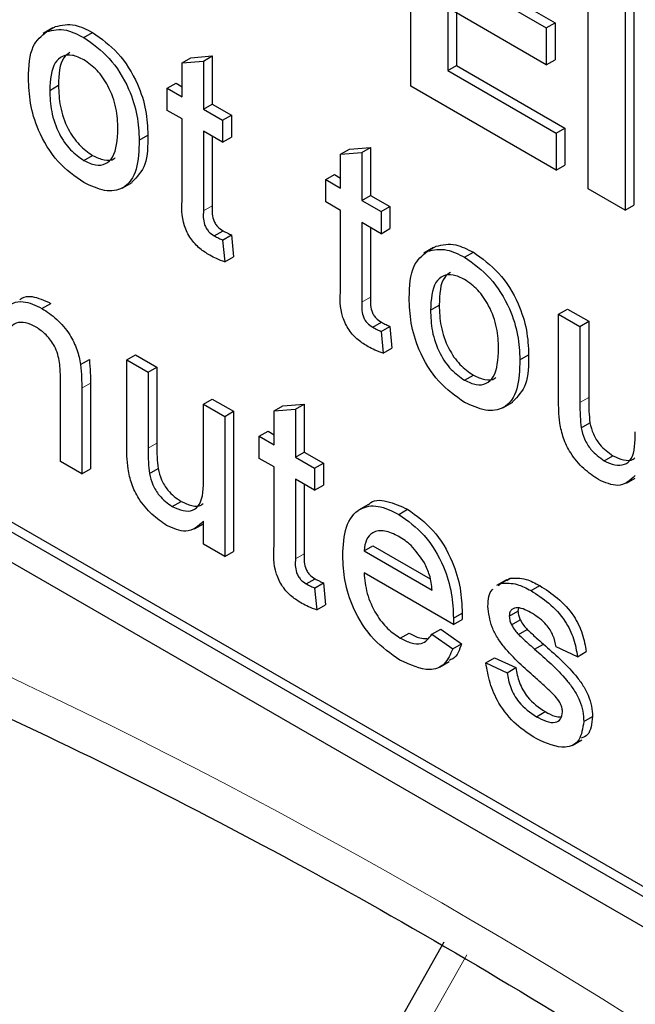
# Paper-space layout 'Blatt2' of a CAD drawing. Header units: millimetres. Extents: x 5 to 418, y 2 to 292.
# Tile 11 of 76: x 95.02 to 97.51, y 154.94 to 158.92. Entities that reach past the tile are written whole.
import ezdxf

# ---------------------------------------------------------------- set-up
doc = ezdxf.new("R2010")
doc.units = ezdxf.units.MM

psp = doc.layouts.new('Blatt2')

# ---------------------------------------------------------------- linework, layer by layer
at = {"color": 7, "linetype": 'Continuous', "lineweight": 25}
for p, q in [((87.6813, 160.9461), (105.359, 150.741)), ((96.5999, 158.6554), (96.5999, 159.5536)), ((96.7495, 159.1218), (97.1484, 158.8915)), ((96.7848, 159.1422), (97.1837, 158.9119)), ((97.3179, 158.2409), (97.3179, 159.1391)), ((97.5028, 159.0731), (97.5028, 158.1749)), ((97.4675, 159.0527), (97.4675, 158.1545)), ((97.1484, 158.7418), (96.7495, 158.9721)), ((96.7495, 158.9721), (96.7495, 158.7187)), ((96.7848, 158.9516), (96.7848, 158.7391)), ((95.1529, 158.8915), (95.1131, 158.8686)), ((95.1277, 158.8766), (95.1631, 158.897)), ((95.2781, 158.8521), (95.3134, 158.8725)), ((97.1484, 158.8915), (97.1837, 158.9119)), ((97.1484, 158.8915), (97.1484, 158.7418)), ((97.1837, 158.9119), (97.1837, 158.7622)), ((95.6757, 158.7506), (95.711, 158.771)), ((95.6757, 158.7506), (95.7618, 158.7575)), ((95.711, 158.771), (95.7971, 158.7779)), ((95.7618, 158.7575), (95.7971, 158.7779)), ((95.7618, 158.7575), (95.7618, 158.5629)), ((95.7971, 158.7779), (95.7971, 158.5833)), ((97.1484, 158.7418), (97.1837, 158.7622)), ((95.6757, 158.6126), (95.6757, 158.7506)), ((96.7495, 158.7187), (96.7848, 158.7391)), ((96.7495, 158.7187), (97.1882, 158.4654)), ((96.7848, 158.7391), (97.2236, 158.4858)), ((95.14, 158.6387), (95.1753, 158.6592)), ((95.6154, 158.6474), (95.6507, 158.6678)), ((95.6154, 158.5579), (95.6154, 158.6474)), ((95.6154, 158.6474), (95.6757, 158.6126)), ((95.6507, 158.6678), (95.6757, 158.6534)), ((97.1882, 158.3157), (96.5999, 158.6554)), ((95.6757, 158.5231), (95.6154, 158.5579)), ((95.7618, 158.5629), (95.7971, 158.5833)), ((95.7618, 158.5629), (95.8393, 158.5182)), ((95.7971, 158.5833), (95.8747, 158.5386)), ((95.6757, 158.205), (95.6757, 158.5231)), ((95.8393, 158.5182), (95.8747, 158.5386)), ((95.8393, 158.5182), (95.8393, 158.4287)), ((95.8747, 158.5386), (95.8747, 158.4491)), ((92.2421, 158.4765), (105.3943, 150.8839)), ((97.1882, 158.4654), (97.2236, 158.4858)), ((97.2236, 158.4858), (97.2236, 158.3361)), ((92.2068, 158.4561), (105.359, 150.8635)), ((95.5017, 158.4375), (95.5371, 158.458)), ((95.8393, 158.4287), (95.7618, 158.4734)), ((95.7618, 158.4734), (95.7618, 158.1517)), ((95.7971, 158.453), (95.7971, 158.1722)), ((95.8393, 158.4287), (95.8747, 158.4491)), ((97.1882, 158.4654), (97.1882, 158.3157)), ((96.3164, 158.3807), (96.3518, 158.4011)), ((96.3518, 158.4011), (96.4379, 158.408)), ((96.4025, 158.3876), (96.4379, 158.408)), ((96.4379, 158.408), (96.4379, 158.2134)), ((95.2781, 158.3549), (95.3134, 158.3753)), ((96.3164, 158.3807), (96.4025, 158.3876)), ((96.3164, 158.2427), (96.3164, 158.3807)), ((96.4025, 158.3876), (96.4025, 158.193)), ((97.1882, 158.3157), (97.2236, 158.3361)), ((96.2561, 158.2775), (96.2915, 158.2979)), ((96.2561, 158.188), (96.2561, 158.2775)), ((96.2561, 158.2775), (96.3164, 158.2427)), ((96.2915, 158.2979), (96.3164, 158.2835)), ((95.4333, 158.2436), (95.4731, 158.2665)), ((97.4675, 158.1545), (97.3179, 158.2409)), ((96.4025, 158.193), (96.4379, 158.2134)), ((96.4379, 158.2134), (96.5154, 158.1687)), ((96.3164, 158.1532), (96.2561, 158.188)), ((96.4025, 158.193), (96.48, 158.1483)), ((96.48, 158.1483), (96.5154, 158.1687)), ((96.5154, 158.1687), (96.5154, 158.0792)), ((97.4675, 158.1545), (97.5028, 158.1749)), ((96.3164, 157.8351), (96.3164, 158.1532)), ((96.48, 158.1483), (96.48, 158.0588)), ((96.48, 158.0588), (96.4025, 158.1035)), ((96.4025, 158.1035), (96.4025, 157.7818)), ((96.4379, 158.0831), (96.4379, 157.8023)), ((96.48, 158.0588), (96.5154, 158.0792)), ((95.8055, 158.0503), (95.8409, 158.0708)), ((95.8393, 158.0333), (95.8747, 158.0537)), ((95.8747, 158.0537), (95.8833, 157.9653)), ((95.8393, 158.0333), (95.8479, 157.9449)), ((96.6928, 158.0026), (96.653, 157.9796)), ((96.6676, 157.9876), (96.703, 158.008)), ((95.8479, 157.9449), (95.8833, 157.9653)), ((96.8179, 157.9632), (96.8533, 157.9836)), ((95.1086, 157.7565), (95.144, 157.7769)), ((96.6799, 157.7498), (96.7152, 157.7702)), ((97.1983, 157.7336), (97.2337, 157.754)), ((97.1983, 157.3841), (97.1983, 157.7336)), ((97.1983, 157.7336), (97.2844, 157.6839)), ((97.2337, 157.754), (97.3198, 157.7043)), ((96.4463, 157.6805), (96.4816, 157.7009)), ((96.48, 157.6634), (96.5154, 157.6839)), ((96.5154, 157.6839), (96.524, 157.5954)), ((97.2844, 157.6839), (97.3198, 157.7043)), ((97.2844, 157.6839), (97.2844, 157.3756)), ((97.3198, 157.7043), (97.3198, 157.396)), ((96.48, 157.6634), (96.4887, 157.575)), ((95.4518, 157.5485), (95.4871, 157.5689)), ((95.4871, 157.5689), (95.5732, 157.5192)), ((96.4887, 157.575), (96.524, 157.5954)), ((97.0416, 157.5486), (97.0769, 157.569)), ((95.2647, 157.5293), (95.3001, 157.5497)), ((95.4518, 157.199), (95.4518, 157.5485)), ((95.4518, 157.5485), (95.5379, 157.4988)), ((95.5379, 157.4988), (95.5732, 157.5192)), ((95.5732, 157.5192), (95.5732, 157.2109)), ((95.5379, 157.4988), (95.5379, 157.1905)), ((96.8179, 157.4659), (96.8533, 157.4863)), ((95.1831, 157.1367), (95.1831, 157.4752)), ((95.3045, 157.4543), (95.3045, 157.1074)), ((95.2692, 157.4339), (95.2692, 157.087)), ((95.7618, 157.3695), (95.7971, 157.3899)), ((95.7618, 157.0718), (95.7618, 157.3695)), ((95.7618, 157.3695), (95.8479, 157.3198)), ((95.7971, 157.3899), (95.8833, 157.3402)), ((96.0477, 157.3424), (96.0831, 157.3628)), ((96.0831, 157.3628), (96.1692, 157.3697)), ((96.1338, 157.3493), (96.1692, 157.3697)), ((96.1692, 157.3697), (96.1692, 157.1751)), ((96.9732, 157.3546), (97.013, 157.3776)), ((95.8479, 157.3198), (95.8833, 157.3402)), ((95.8479, 157.3198), (95.8479, 156.7529)), ((95.8833, 157.3402), (95.8833, 156.7733)), ((96.0477, 157.3424), (96.1338, 157.3493)), ((96.0477, 157.2044), (96.0477, 157.3424)), ((96.1338, 157.3493), (96.1338, 157.1547)), ((97.2894, 157.2733), (97.3248, 157.2937)), ((95.9874, 157.2392), (96.0228, 157.2596)), ((95.9874, 157.1497), (95.9874, 157.2392)), ((95.9874, 157.2392), (96.0477, 157.2044)), ((96.0228, 157.2596), (96.0477, 157.2453)), ((96.1338, 157.1547), (96.1692, 157.1751)), ((96.1692, 157.1751), (96.2467, 157.1304)), ((97.3823, 157.1401), (97.4176, 157.1605)), ((95.2692, 157.087), (95.1831, 157.1367)), ((96.0477, 157.1149), (95.9874, 157.1497)), ((96.1338, 157.1547), (96.2113, 157.11)), ((96.2113, 157.11), (96.2467, 157.1304)), ((96.2467, 157.1304), (96.2467, 157.0409)), ((95.2692, 157.087), (95.3045, 157.1074)), ((95.5429, 157.0881), (95.5782, 157.1086)), ((96.0477, 156.7968), (96.0477, 157.1149)), ((96.2113, 157.11), (96.2113, 157.0205)), ((96.2113, 157.0205), (96.1338, 157.0652)), ((96.1338, 157.0652), (96.1338, 156.7436)), ((96.1692, 157.0448), (96.1692, 156.764)), ((96.2113, 157.0205), (96.2467, 157.0409)), ((97.4725, 157.0492), (97.5083, 157.0699)), ((95.6357, 156.955), (95.6711, 156.9754)), ((96.4287, 156.9632), (96.3889, 156.9402)), ((96.5519, 156.9233), (96.5873, 156.9437)), ((95.7259, 156.8641), (95.7618, 156.8848)), ((95.7618, 156.8026), (95.7618, 156.8952)), ((95.8479, 156.7529), (95.7618, 156.8026)), ((95.8479, 156.7529), (95.8833, 156.7733)), ((96.4111, 156.7758), (96.4465, 156.7963)), ((96.4111, 156.7758), (96.6867, 156.6167)), ((96.4465, 156.7963), (96.6785, 156.6623)), ((96.7725, 156.4778), (96.4111, 156.6863)), ((96.1776, 156.6422), (96.2129, 156.6626)), ((96.2113, 156.6252), (96.2467, 156.6456)), ((96.2467, 156.6456), (96.2553, 156.5571)), ((96.9872, 156.6588), (96.9474, 156.6358)), ((96.9538, 156.6352), (96.9663, 156.6443)), ((96.9663, 156.6443), (97.0017, 156.6647)), ((96.9891, 156.6556), (97.0017, 156.6647)), ((96.2113, 156.6252), (96.22, 156.5367)), ((97.0865, 156.6147), (97.1219, 156.6351)), ((96.22, 156.5367), (96.2553, 156.5571)), ((96.7729, 156.503), (96.8082, 156.5234)), ((96.9985, 156.5112), (97.0339, 156.5316)), ((97.0359, 156.544), (97.0339, 156.5316)), ((96.7725, 156.4778), (96.8078, 156.4982)), ((97.0075, 156.4763), (97.0429, 156.4967)), ((96.5578, 156.4227), (96.5932, 156.4431)), ((96.6858, 156.4383), (96.7212, 156.4587)), ((96.7212, 156.4587), (96.8055, 156.4)), ((97.0359, 156.4372), (97.0713, 156.4577)), ((96.6858, 156.4383), (96.7702, 156.3796)), ((96.7702, 156.3796), (96.8055, 156.4)), ((97.101, 156.3779), (97.1364, 156.3983)), ((97.2741, 156.3473), (97.188, 156.3871)), ((97.2741, 156.3473), (97.3094, 156.3677)), ((96.716, 156.3052), (96.7558, 156.3281)), ((96.9038, 156.3224), (96.9391, 156.3428)), ((96.9391, 156.3428), (97.0252, 156.303)), ((96.9038, 156.3224), (96.9899, 156.2826)), ((96.9899, 156.2826), (97.0252, 156.303)), ((97.1086, 156.1047), (97.1439, 156.1251)), ((97.2999, 156.085), (97.3353, 156.1054)), ((97.2527, 155.9884), (97.2925, 156.0114)), ((96.7336, 155.1917), (95.0972, 152.2903))]:
    psp.add_line(p, q, dxfattribs=at)
at = {"color": 7, "linetype": 'Continuous', "lineweight": 18}
for p, q in [((95.7618, 158.1517), (95.7971, 158.1722)), ((96.4025, 157.7818), (96.4379, 157.8023)), ((95.2692, 157.4339), (95.3045, 157.4543)), ((97.2844, 157.3756), (97.3198, 157.396)), ((95.5379, 157.1905), (95.5732, 157.2109)), ((96.1338, 156.7436), (96.1692, 156.764)), ((96.8264, 155.1411), (95.19, 152.2396))]:
    psp.add_line(p, q, dxfattribs=at)
psp.add_arc((84.7687, 134.6373), 23.9173, 50.3038, 69.70158, dxfattribs=at)
at = {"color": 7, "linetype": 'Continuous', "lineweight": 25}
for points, knots in [([(95.0539, 158.6881), (95.0558, 158.7357), (95.0593, 158.8205), (95.1068, 158.8595), (95.1277, 158.8766)], [0, 0, 0, 0, 0.560951, 1, 1, 1, 1]), ([(95.1277, 158.8766), (95.1532, 158.8823), (95.1988, 158.8925), (95.2538, 158.8645), (95.2781, 158.8521)], [0, 0, 0, 0, 0.559038, 1, 1, 1, 1]), ([(95.1631, 158.897), (95.1886, 158.9027), (95.2341, 158.9129), (95.2891, 158.8849), (95.3134, 158.8725)], [0, 0, 0, 0, 0.559038, 1, 1, 1, 1]), ([(95.3134, 158.8725), (95.3487, 158.8477), (95.4192, 158.798), (95.496, 158.6742), (95.5327, 158.5562), (95.5356, 158.4907), (95.5371, 158.458)], [0, 0, 0, 0, 0.279554, 0.5586, 0.778985, 1, 1, 1, 1]), ([(95.2781, 158.8521), (95.3134, 158.8273), (95.3839, 158.7776), (95.4606, 158.6538), (95.4973, 158.5358), (95.5002, 158.4703), (95.5017, 158.4375)], [0, 0, 0, 0, 0.279554, 0.5586, 0.778985, 1, 1, 1, 1]), ([(95.2781, 158.7626), (95.2623, 158.7701), (95.2307, 158.7852), (95.1896, 158.7794), (95.146, 158.7416), (95.1425, 158.6811), (95.14, 158.6387)], [0, 0, 0, 0, 0.187139, 0.374031, 0.561108, 1, 1, 1, 1]), ([(95.221, 158.7914), (95.2125, 158.7853), (95.1792, 158.7615), (95.177, 158.7028), (95.1753, 158.6592)], [0, 0, 0, 0, 0.254666, 1, 1, 1, 1]), ([(95.4156, 158.4826), (95.4145, 158.5102), (95.4125, 158.5653), (95.3821, 158.6515), (95.3332, 158.7239), (95.2964, 158.7497), (95.2781, 158.7626)], [0, 0, 0, 0, 0.281069, 0.560318, 0.780175, 1, 1, 1, 1]), ([(95.2781, 158.2653), (95.242, 158.2906), (95.1701, 158.3409), (95.0919, 158.4683), (95.058, 158.5883), (95.0552, 158.6548), (95.0539, 158.6881)], [0, 0, 0, 0, 0.279616, 0.558363, 0.778854, 1, 1, 1, 1]), ([(95.14, 158.6387), (95.141, 158.6108), (95.1431, 158.5551), (95.1721, 158.4674), (95.2222, 158.3941), (95.2594, 158.3679), (95.2781, 158.3549)], [0, 0, 0, 0, 0.281133, 0.560388, 0.78016, 1, 1, 1, 1]), ([(95.1753, 158.6592), (95.1764, 158.6312), (95.1785, 158.5755), (95.2074, 158.4878), (95.2576, 158.4145), (95.2948, 158.3883), (95.3134, 158.3753)], [0, 0, 0, 0, 0.281133, 0.560388, 0.78016, 1, 1, 1, 1]), ([(95.2781, 158.3549), (95.294, 158.3473), (95.3259, 158.3321), (95.3669, 158.3392), (95.4101, 158.3785), (95.4133, 158.4397), (95.4156, 158.4826)], [0, 0, 0, 0, 0.187043, 0.373944, 0.560984, 1, 1, 1, 1]), ([(95.5017, 158.4375), (95.5005, 158.396), (95.4981, 158.3132), (95.4456, 158.2373), (95.3638, 158.2258), (95.3066, 158.2522), (95.2781, 158.2653)], [0, 0, 0, 0, 0.28103, 0.559511, 0.7796, 1, 1, 1, 1]), ([(95.5371, 158.458), (95.5365, 158.4152), (95.5355, 158.3319), (95.4929, 158.2888), (95.4721, 158.2678)], [0, 0, 0, 0, 0.512908, 1, 1, 1, 1]), ([(95.3134, 158.3753), (95.3291, 158.368), (95.3605, 158.3536), (95.3925, 158.355), (95.4033, 158.3656), (95.4047, 158.3669)], [0, 0, 0, 0, 0.465384, 0.930414, 1, 1, 1, 1]), ([(95.7872, 157.9714), (95.7737, 157.9798), (95.7467, 157.9965), (95.7078, 158.037), (95.6707, 158.1153), (95.6736, 158.168), (95.6757, 158.205)], [0, 0, 0, 0, 0.187435, 0.373825, 0.559467, 1, 1, 1, 1]), ([(95.7971, 158.1722), (95.7961, 158.1541), (95.7947, 158.1315), (95.8081, 158.1012), (95.8211, 158.0831), (95.833, 158.0757), (95.8409, 158.0708)], [0, 0, 0, 0, 0.49959, 0.625224, 0.750353, 1, 1, 1, 1]), ([(95.7618, 158.1517), (95.7607, 158.1337), (95.7593, 158.1111), (95.7727, 158.0808), (95.7857, 158.0627), (95.7976, 158.0553), (95.8055, 158.0503)], [0, 0, 0, 0, 0.49959, 0.625224, 0.750353, 1, 1, 1, 1]), ([(95.8055, 158.0503), (95.8118, 158.0469), (95.8231, 158.0408), (95.8344, 158.0356), (95.8393, 158.0333)], [0, 0, 0, 0, 0.559961, 1, 1, 1, 1]), ([(95.8409, 158.0708), (95.8472, 158.0673), (95.8585, 158.0612), (95.8697, 158.056), (95.8747, 158.0537)], [0, 0, 0, 0, 0.559961, 1, 1, 1, 1]), ([(96.6676, 157.9876), (96.6931, 157.9933), (96.7386, 158.0035), (96.7936, 157.9755), (96.8179, 157.9632)], [0, 0, 0, 0, 0.559038, 1, 1, 1, 1]), ([(96.703, 158.008), (96.7284, 158.0137), (96.774, 158.0239), (96.829, 157.9959), (96.8533, 157.9836)], [0, 0, 0, 0, 0.559038, 1, 1, 1, 1]), ([(95.8479, 157.9449), (95.8367, 157.9488), (95.8166, 157.9558), (95.7962, 157.9666), (95.7872, 157.9714)], [0, 0, 0, 0, 0.560083, 1, 1, 1, 1]), ([(96.5937, 157.7992), (96.5957, 157.8468), (96.5991, 157.9316), (96.6467, 157.9705), (96.6676, 157.9876)], [0, 0, 0, 0, 0.560951, 1, 1, 1, 1]), ([(96.8179, 157.9632), (96.8532, 157.9383), (96.9237, 157.8887), (97.0005, 157.7648), (97.0372, 157.6468), (97.0401, 157.5814), (97.0416, 157.5486)], [0, 0, 0, 0, 0.279554, 0.5586, 0.778985, 1, 1, 1, 1]), ([(96.8533, 157.9836), (96.8886, 157.9587), (96.9591, 157.9091), (97.0358, 157.7852), (97.0726, 157.6672), (97.0755, 157.6018), (97.0769, 157.569)], [0, 0, 0, 0, 0.279554, 0.5586, 0.778985, 1, 1, 1, 1]), ([(96.8179, 157.8737), (96.8021, 157.8812), (96.7706, 157.8962), (96.7294, 157.8905), (96.6859, 157.8526), (96.6823, 157.7922), (96.6799, 157.7498)], [0, 0, 0, 0, 0.187139, 0.374031, 0.561108, 1, 1, 1, 1]), ([(96.7608, 157.9024), (96.7523, 157.8964), (96.719, 157.8725), (96.7168, 157.8139), (96.7152, 157.7702)], [0, 0, 0, 0, 0.254666, 1, 1, 1, 1]), ([(96.9554, 157.5937), (96.9544, 157.6213), (96.9523, 157.6763), (96.922, 157.7626), (96.873, 157.8349), (96.8363, 157.8607), (96.8179, 157.8737)], [0, 0, 0, 0, 0.281069, 0.560318, 0.780175, 1, 1, 1, 1]), ([(95.0189, 157.7923), (95.0215, 157.7943), (95.0346, 157.8049), (95.0763, 157.8081), (95.1183, 157.7887), (95.144, 157.7769)], [0, 0, 0, 0, 0.0872232, 0.4428035, 1, 1, 1, 1]), ([(96.428, 157.6015), (96.4144, 157.6099), (96.3874, 157.6266), (96.3486, 157.6671), (96.3114, 157.7454), (96.3144, 157.7981), (96.3164, 157.8351)], [0, 0, 0, 0, 0.187435, 0.373825, 0.559467, 1, 1, 1, 1]), ([(96.4379, 157.8023), (96.4368, 157.7842), (96.4354, 157.7616), (96.4488, 157.7313), (96.4618, 157.7132), (96.4737, 157.7058), (96.4816, 157.7009)], [0, 0, 0, 0, 0.49959, 0.625224, 0.750353, 1, 1, 1, 1]), ([(96.8179, 157.3764), (96.7819, 157.4016), (96.7099, 157.452), (96.6317, 157.5794), (96.5978, 157.6993), (96.5951, 157.7659), (96.5937, 157.7992)], [0, 0, 0, 0, 0.279616, 0.558363, 0.778854, 1, 1, 1, 1]), ([(94.9591, 157.7538), (94.9692, 157.7629), (94.9894, 157.7813), (95.0403, 157.7887), (95.0827, 157.7687), (95.1086, 157.7565)], [0, 0, 0, 0, 0.280555, 0.560821, 1, 1, 1, 1]), ([(96.4025, 157.7818), (96.4014, 157.7638), (96.4001, 157.7412), (96.4135, 157.7109), (96.4265, 157.6928), (96.4384, 157.6854), (96.4463, 157.6805)], [0, 0, 0, 0, 0.49959, 0.625224, 0.750353, 1, 1, 1, 1]), ([(96.7152, 157.7702), (96.7162, 157.7423), (96.7183, 157.6865), (96.7473, 157.5989), (96.7974, 157.5255), (96.8346, 157.4994), (96.8533, 157.4863)], [0, 0, 0, 0, 0.281133, 0.560388, 0.78016, 1, 1, 1, 1]), ([(95.1086, 157.7565), (95.1287, 157.743), (95.1687, 157.7161), (95.2204, 157.6565), (95.2526, 157.5893), (95.2607, 157.5494), (95.2647, 157.5293)], [0, 0, 0, 0, 0.2802158, 0.5599814, 0.7796459, 1, 1, 1, 1]), ([(96.6799, 157.7498), (96.6809, 157.7218), (96.683, 157.6661), (96.7119, 157.5785), (96.7621, 157.5051), (96.7993, 157.479), (96.8179, 157.4659)], [0, 0, 0, 0, 0.281133, 0.560388, 0.78016, 1, 1, 1, 1]), ([(95.0847, 157.6808), (95.0703, 157.6878), (95.0415, 157.7016), (95.0025, 157.7003), (94.9613, 157.6668), (94.96, 157.6099), (94.9591, 157.5699)], [0, 0, 0, 0, 0.1872732, 0.3743557, 0.5605358, 1, 1, 1, 1]), ([(95.1831, 157.4752), (95.1829, 157.4953), (95.1827, 157.5354), (95.165, 157.6006), (95.1257, 157.6529), (95.0984, 157.6715), (95.0847, 157.6808)], [0, 0, 0, 0, 0.281692, 0.559786, 0.779589, 1, 1, 1, 1]), ([(96.4463, 157.6805), (96.4526, 157.677), (96.4639, 157.6709), (96.4751, 157.6657), (96.48, 157.6634)], [0, 0, 0, 0, 0.5599606, 1, 1, 1, 1]), ([(96.4816, 157.7009), (96.4879, 157.6974), (96.4992, 157.6913), (96.5105, 157.6861), (96.5154, 157.6839)], [0, 0, 0, 0, 0.5599606, 1, 1, 1, 1]), ([(96.4887, 157.575), (96.4774, 157.5789), (96.4574, 157.5859), (96.437, 157.5967), (96.428, 157.6015)], [0, 0, 0, 0, 0.560083, 1, 1, 1, 1]), ([(96.8179, 157.4659), (96.8339, 157.4583), (96.8657, 157.4432), (96.9068, 157.4503), (96.95, 157.4895), (96.9532, 157.5507), (96.9554, 157.5937)], [0, 0, 0, 0, 0.187043, 0.373944, 0.560984, 1, 1, 1, 1]), ([(97.0769, 157.569), (97.0764, 157.5263), (97.0754, 157.443), (97.0327, 157.3999), (97.0119, 157.3789)], [0, 0, 0, 0, 0.512908, 1, 1, 1, 1]), ([(95.2647, 157.5293), (95.2663, 157.5111), (95.2691, 157.4786), (95.2692, 157.4475), (95.2692, 157.4339)], [0, 0, 0, 0, 0.5598, 1, 1, 1, 1]), ([(95.3001, 157.5497), (95.3017, 157.5315), (95.3045, 157.499), (95.3045, 157.4679), (95.3045, 157.4543)], [0, 0, 0, 0, 0.5598, 1, 1, 1, 1]), ([(97.0416, 157.5486), (97.0404, 157.507), (97.038, 157.4242), (96.9855, 157.3484), (96.9036, 157.3368), (96.8465, 157.3632), (96.8179, 157.3764)], [0, 0, 0, 0, 0.28103, 0.559511, 0.7796, 1, 1, 1, 1]), ([(96.8533, 157.4863), (96.869, 157.4791), (96.9004, 157.4646), (96.9323, 157.466), (96.9432, 157.4766), (96.9446, 157.478)], [0, 0, 0, 0, 0.465385, 0.930414, 1, 1, 1, 1]), ([(97.2031, 157.2922), (97.2014, 157.3097), (97.1983, 157.3412), (97.1983, 157.371), (97.1983, 157.3841)], [0, 0, 0, 0, 0.559839, 1, 1, 1, 1]), ([(97.2844, 157.3756), (97.2844, 157.357), (97.2842, 157.3238), (97.2878, 157.2887), (97.2894, 157.2733)], [0, 0, 0, 0, 0.560229, 1, 1, 1, 1]), ([(97.3198, 157.396), (97.3197, 157.3774), (97.3196, 157.3442), (97.3232, 157.3091), (97.3248, 157.2937)], [0, 0, 0, 0, 0.560229, 1, 1, 1, 1]), ([(97.3591, 157.064), (97.3391, 157.0776), (97.299, 157.105), (97.2478, 157.1651), (97.2149, 157.2321), (97.2071, 157.2721), (97.2031, 157.2922)], [0, 0, 0, 0, 0.2802849, 0.5601767, 0.7795989, 1, 1, 1, 1]), ([(97.3248, 157.2937), (97.3286, 157.2786), (97.3362, 157.2485), (97.3686, 157.1955), (97.399, 157.1738), (97.4176, 157.1605)], [0, 0, 0, 0, 0.280885, 0.5611873, 1, 1, 1, 1]), ([(97.2894, 157.2733), (97.2932, 157.2582), (97.3008, 157.2281), (97.3332, 157.1751), (97.3637, 157.1534), (97.3823, 157.1401)], [0, 0, 0, 0, 0.280885, 0.5611873, 1, 1, 1, 1]), ([(97.3823, 157.1401), (97.3969, 157.1333), (97.4263, 157.1198), (97.4659, 157.122), (97.5073, 157.1572), (97.5079, 157.2158), (97.5083, 157.2569)], [0, 0, 0, 0, 0.187114, 0.374247, 0.560832, 1, 1, 1, 1]), ([(95.5732, 157.2109), (95.5732, 157.1923), (95.573, 157.1591), (95.5766, 157.124), (95.5782, 157.1086)], [0, 0, 0, 0, 0.56029, 1, 1, 1, 1]), ([(95.4566, 157.107), (95.4549, 157.1246), (95.4518, 157.156), (95.4518, 157.1859), (95.4518, 157.199)], [0, 0, 0, 0, 0.559839, 1, 1, 1, 1]), ([(95.5379, 157.1905), (95.5378, 157.1719), (95.5377, 157.1387), (95.5413, 157.1036), (95.5429, 157.0881)], [0, 0, 0, 0, 0.56029, 1, 1, 1, 1]), ([(97.4176, 157.1605), (97.4321, 157.1541), (97.4611, 157.1411), (97.4933, 157.1394), (97.5045, 157.1502), (97.5069, 157.1525)], [0, 0, 0, 0, 0.440234, 0.880515, 1, 1, 1, 1]), ([(95.6126, 156.8788), (95.5925, 156.8925), (95.5524, 156.9198), (95.5012, 156.98), (95.4683, 157.047), (95.4605, 157.087), (95.4566, 157.107)], [0, 0, 0, 0, 0.280285, 0.560177, 0.779599, 1, 1, 1, 1]), ([(95.5429, 157.0881), (95.5467, 157.0731), (95.5543, 157.0429), (95.5867, 156.99), (95.6171, 156.9682), (95.6357, 156.955)], [0, 0, 0, 0, 0.28088, 0.561206, 1, 1, 1, 1]), ([(95.5782, 157.1086), (95.582, 157.0935), (95.5896, 157.0634), (95.622, 157.0104), (95.6525, 156.9887), (95.6711, 156.9754)], [0, 0, 0, 0, 0.28088, 0.561206, 1, 1, 1, 1]), ([(97.5083, 157.0804), (97.4868, 157.0605), (97.4483, 157.025), (97.3864, 157.052), (97.3591, 157.064)], [0, 0, 0, 0, 0.559468, 1, 1, 1, 1]), ([(95.6357, 156.955), (95.6504, 156.9482), (95.6798, 156.9347), (95.7193, 156.9369), (95.7607, 156.9721), (95.7614, 157.0307), (95.7618, 157.0718)], [0, 0, 0, 0, 0.1871123, 0.3742597, 0.5608473, 1, 1, 1, 1]), ([(95.6711, 156.9754), (95.6855, 156.9689), (95.7145, 156.956), (95.7468, 156.9543), (95.758, 156.965), (95.7604, 156.9673)], [0, 0, 0, 0, 0.440217, 0.880517, 1, 1, 1, 1]), ([(96.325, 156.7561), (96.3272, 156.7969), (96.3314, 156.8783), (96.3858, 156.9504), (96.4662, 156.9645), (96.5233, 156.937), (96.5519, 156.9233)], [0, 0, 0, 0, 0.280754, 0.559776, 0.779669, 1, 1, 1, 1]), ([(96.4296, 156.962), (96.4303, 156.963), (96.4456, 156.9836), (96.5038, 156.9818), (96.5594, 156.9564), (96.5873, 156.9437)], [0, 0, 0, 0, 0.024414, 0.511721, 1, 1, 1, 1]), ([(96.5519, 156.9233), (96.5875, 156.898), (96.6588, 156.8474), (96.7346, 156.7205), (96.7686, 156.602), (96.7714, 156.536), (96.7729, 156.503)], [0, 0, 0, 0, 0.279364, 0.558399, 0.778884, 1, 1, 1, 1]), ([(96.5873, 156.9437), (96.6229, 156.9184), (96.6941, 156.8678), (96.7699, 156.7409), (96.804, 156.6224), (96.8068, 156.5564), (96.8082, 156.5234)], [0, 0, 0, 0, 0.279364, 0.558399, 0.778884, 1, 1, 1, 1]), ([(95.7618, 156.8952), (95.7403, 156.8754), (95.7018, 156.8398), (95.6398, 156.8669), (95.6126, 156.8788)], [0, 0, 0, 0, 0.55946, 1, 1, 1, 1]), ([(96.5515, 156.834), (96.5323, 156.8433), (96.4939, 156.8618), (96.4476, 156.854), (96.4181, 156.8237), (96.4135, 156.7918), (96.4111, 156.7758)], [0, 0, 0, 0, 0.280191, 0.559729, 0.779646, 1, 1, 1, 1]), ([(93.2545, 156.8014), (93.4922, 156.7148), (94.1838, 156.4628), (95.3459, 155.9413), (96.7373, 155.196), (98.131, 154.3193), (99.2478, 153.5191), (99.8954, 153.0054), (100.0851, 152.8549)], [0, 0, 0, 0, 0.106109, 0.308603, 0.511101, 0.713584, 0.916095, 1, 1, 1, 1]), ([(96.6551, 156.7267), (96.638, 156.7522), (96.6073, 156.7979), (96.5686, 156.823), (96.5515, 156.834)], [0, 0, 0, 0, 0.55851, 1, 1, 1, 1]), ([(96.1593, 156.5632), (96.1457, 156.5716), (96.1187, 156.5883), (96.0799, 156.6288), (96.0427, 156.7071), (96.0457, 156.7598), (96.0477, 156.7968)], [0, 0, 0, 0, 0.187431, 0.373829, 0.55947, 1, 1, 1, 1]), ([(96.1692, 156.764), (96.1681, 156.7459), (96.1667, 156.7233), (96.1801, 156.693), (96.1931, 156.675), (96.205, 156.6675), (96.2129, 156.6626)], [0, 0, 0, 0, 0.499635, 0.625266, 0.750359, 1, 1, 1, 1]), ([(96.1338, 156.7436), (96.1327, 156.7255), (96.1314, 156.7029), (96.1448, 156.6726), (96.1578, 156.6545), (96.1697, 156.6471), (96.1776, 156.6422)], [0, 0, 0, 0, 0.499635, 0.625266, 0.750359, 1, 1, 1, 1]), ([(96.5565, 156.3339), (96.5202, 156.3587), (96.4477, 156.408), (96.3666, 156.534), (96.3295, 156.6554), (96.3265, 156.7225), (96.325, 156.7561)], [0, 0, 0, 0, 0.279954, 0.558667, 0.779005, 1, 1, 1, 1]), ([(96.6867, 156.6167), (96.6845, 156.637), (96.6805, 156.673), (96.6629, 156.7103), (96.6551, 156.7267)], [0, 0, 0, 0, 0.560688, 1, 1, 1, 1]), ([(96.4111, 156.6863), (96.4138, 156.6591), (96.4191, 156.6048), (96.4551, 156.5226), (96.5052, 156.4581), (96.5403, 156.4345), (96.5578, 156.4227)], [0, 0, 0, 0, 0.28063, 0.559699, 0.779663, 1, 1, 1, 1]), ([(96.1776, 156.6422), (96.1839, 156.6387), (96.1952, 156.6326), (96.2064, 156.6274), (96.2113, 156.6252)], [0, 0, 0, 0, 0.559961, 1, 1, 1, 1]), ([(96.2129, 156.6626), (96.2192, 156.6592), (96.2305, 156.653), (96.2418, 156.6478), (96.2467, 156.6456)], [0, 0, 0, 0, 0.559961, 1, 1, 1, 1]), ([(96.9663, 156.6443), (96.9874, 156.6451), (97.0252, 156.6467), (97.0677, 156.6245), (97.0865, 156.6147)], [0, 0, 0, 0, 0.55894, 1, 1, 1, 1]), ([(97.0017, 156.6647), (97.0228, 156.6656), (97.0605, 156.6671), (97.1031, 156.6449), (97.1219, 156.6351)], [0, 0, 0, 0, 0.55894, 1, 1, 1, 1]), ([(96.9124, 156.5508), (96.9138, 156.5786), (96.9153, 156.608), (96.9319, 156.6195), (96.9328, 156.6201)], [0, 0, 0, 0, 0.9416002, 1, 1, 1, 1]), ([(97.0865, 156.6147), (97.1106, 156.5991), (97.1588, 156.568), (97.2233, 156.5004), (97.2629, 156.4186), (97.2703, 156.3711), (97.2741, 156.3473)], [0, 0, 0, 0, 0.280738, 0.560428, 0.77945, 1, 1, 1, 1]), ([(97.1219, 156.6351), (97.146, 156.6195), (97.1941, 156.5884), (97.2586, 156.5208), (97.2982, 156.439), (97.3057, 156.3915), (97.3094, 156.3677)], [0, 0, 0, 0, 0.280738, 0.560428, 0.77945, 1, 1, 1, 1]), ([(96.22, 156.5367), (96.2087, 156.5406), (96.1887, 156.5476), (96.1683, 156.5584), (96.1593, 156.5632)], [0, 0, 0, 0, 0.560077, 1, 1, 1, 1]), ([(96.8082, 156.5234), (96.8082, 156.5187), (96.8081, 156.5103), (96.8079, 156.5019), (96.8078, 156.4982)], [0, 0, 0, 0, 0.559906, 1, 1, 1, 1]), ([(97.1035, 156.2632), (97.0598, 156.3013), (97.0052, 156.3488), (96.9495, 156.4243), (96.9205, 156.4815), (96.9156, 156.5231), (96.9124, 156.5508)], [0, 0, 0, 0, 0.501318, 0.62659, 0.751821, 1, 1, 1, 1]), ([(97.0928, 156.5215), (97.072, 156.533), (97.0407, 156.5503), (97.011, 156.5421), (96.9999, 156.5282), (96.999, 156.5169), (96.9985, 156.5112)], [0, 0, 0, 0, 0.499778, 0.7491, 0.874602, 1, 1, 1, 1]), ([(97.0339, 156.5316), (97.0344, 156.5253), (97.0353, 156.514), (97.0406, 156.502), (97.0429, 156.4967)], [0, 0, 0, 0, 0.559278, 1, 1, 1, 1]), ([(96.7729, 156.503), (96.7728, 156.4983), (96.7727, 156.4898), (96.7725, 156.4815), (96.7725, 156.4778)], [0, 0, 0, 0, 0.559906, 1, 1, 1, 1]), ([(96.9985, 156.5112), (96.999, 156.5049), (96.9999, 156.4935), (97.0052, 156.4816), (97.0075, 156.4763)], [0, 0, 0, 0, 0.559278, 1, 1, 1, 1]), ([(97.0429, 156.4967), (97.0475, 156.4887), (97.0558, 156.4743), (97.0665, 156.4628), (97.0713, 156.4577)], [0, 0, 0, 0, 0.559126, 1, 1, 1, 1]), ([(97.188, 156.3871), (97.1849, 156.4025), (97.1787, 156.4335), (97.1437, 156.4881), (97.1121, 156.5089), (97.0928, 156.5215)], [0, 0, 0, 0, 0.280303, 0.560233, 1, 1, 1, 1]), ([(96.5932, 156.4431), (96.6083, 156.4349), (96.6342, 156.4208), (96.6572, 156.4214), (96.6668, 156.4216)], [0, 0, 0, 0, 0.580829, 1, 1, 1, 1]), ([(97.0075, 156.4763), (97.0122, 156.4683), (97.0204, 156.4539), (97.0312, 156.4423), (97.0359, 156.4372)], [0, 0, 0, 0, 0.559126, 1, 1, 1, 1]), ([(97.0713, 156.4577), (97.0834, 156.4464), (97.105, 156.4263), (97.1268, 156.4068), (97.1364, 156.3983)], [0, 0, 0, 0, 0.559961, 1, 1, 1, 1]), ([(96.5578, 156.4227), (96.5727, 156.4151), (96.6023, 156.3999), (96.6531, 156.3952), (96.6734, 156.4219), (96.6858, 156.4383)], [0, 0, 0, 0, 0.281283, 0.561901, 1, 1, 1, 1]), ([(97.0359, 156.4372), (97.048, 156.426), (97.0696, 156.4059), (97.0914, 156.3864), (97.101, 156.3779)], [0, 0, 0, 0, 0.559961, 1, 1, 1, 1]), ([(96.7702, 156.3796), (96.7605, 156.357), (96.7412, 156.3117), (96.666, 156.2828), (96.598, 156.3145), (96.5565, 156.3339)], [0, 0, 0, 0, 0.2806217, 0.5608372, 1, 1, 1, 1]), ([(96.8055, 156.4), (96.7972, 156.375), (96.7864, 156.3428), (96.7596, 156.3344), (96.7536, 156.3325)], [0, 0, 0, 0, 0.776005, 1, 1, 1, 1]), ([(97.101, 156.3779), (97.1457, 156.3388), (97.2016, 156.2901), (97.2605, 156.2143), (97.2838, 156.171), (97.2979, 156.1259), (97.2993, 156.0986), (97.2999, 156.085)], [0, 0, 0, 0, 0.500447, 0.625401, 0.750283, 0.875082, 1, 1, 1, 1]), ([(97.1364, 156.3983), (97.1811, 156.3593), (97.2369, 156.3105), (97.2959, 156.2347), (97.3191, 156.1914), (97.3333, 156.1463), (97.3346, 156.119), (97.3353, 156.1054)], [0, 0, 0, 0, 0.500447, 0.625401, 0.750283, 0.875082, 1, 1, 1, 1]), ([(97.1076, 156.0157), (97.0804, 156.0329), (97.0262, 156.0672), (96.9566, 156.1505), (96.9178, 156.2422), (96.9084, 156.2956), (96.9038, 156.3224)], [0, 0, 0, 0, 0.280738, 0.559296, 0.779304, 1, 1, 1, 1]), ([(97.0252, 156.303), (97.0287, 156.2832), (97.0356, 156.2435), (97.0774, 156.17), (97.1187, 156.1421), (97.1439, 156.1251)], [0, 0, 0, 0, 0.281335, 0.561074, 1, 1, 1, 1]), ([(96.9899, 156.2826), (96.9933, 156.2627), (97.0002, 156.2231), (97.042, 156.1496), (97.0833, 156.1217), (97.1086, 156.1047)], [0, 0, 0, 0, 0.281335, 0.561074, 1, 1, 1, 1]), ([(97.1843, 156.1875), (97.1695, 156.2023), (97.1429, 156.2289), (97.1155, 156.2527), (97.1035, 156.2632)], [0, 0, 0, 0, 0.559781, 1, 1, 1, 1]), ([(97.2138, 156.1246), (97.2133, 156.1306), (97.2122, 156.1425), (97.2019, 156.1656), (97.191, 156.1791), (97.1843, 156.1875)], [0, 0, 0, 0, 0.279793, 0.559877, 1, 1, 1, 1]), ([(97.1086, 156.1047), (97.1217, 156.0977), (97.148, 156.0836), (97.1829, 156.0784), (97.2084, 156.0919), (97.212, 156.1137), (97.2138, 156.1246)], [0, 0, 0, 0, 0.281189, 0.560951, 0.781099, 1, 1, 1, 1]), ([(97.1439, 156.1251), (97.1573, 156.1175), (97.1796, 156.1047), (97.1997, 156.104), (97.2079, 156.1037)], [0, 0, 0, 0, 0.596501, 1, 1, 1, 1]), ([(97.2999, 156.085), (97.2958, 156.0576), (97.2875, 156.0028), (97.2154, 155.967), (97.1485, 155.9973), (97.1076, 156.0157)], [0, 0, 0, 0, 0.279936, 0.560046, 1, 1, 1, 1]), ([(97.3353, 156.1054), (97.3324, 156.076), (97.328, 156.0327), (97.2984, 156.0213), (97.2889, 156.0176)], [0, 0, 0, 0, 0.679057, 1, 1, 1, 1])]:
    psp.add_open_spline(points, degree=3, knots=knots, dxfattribs=at)

doc.saveas('drawing.dxf')
